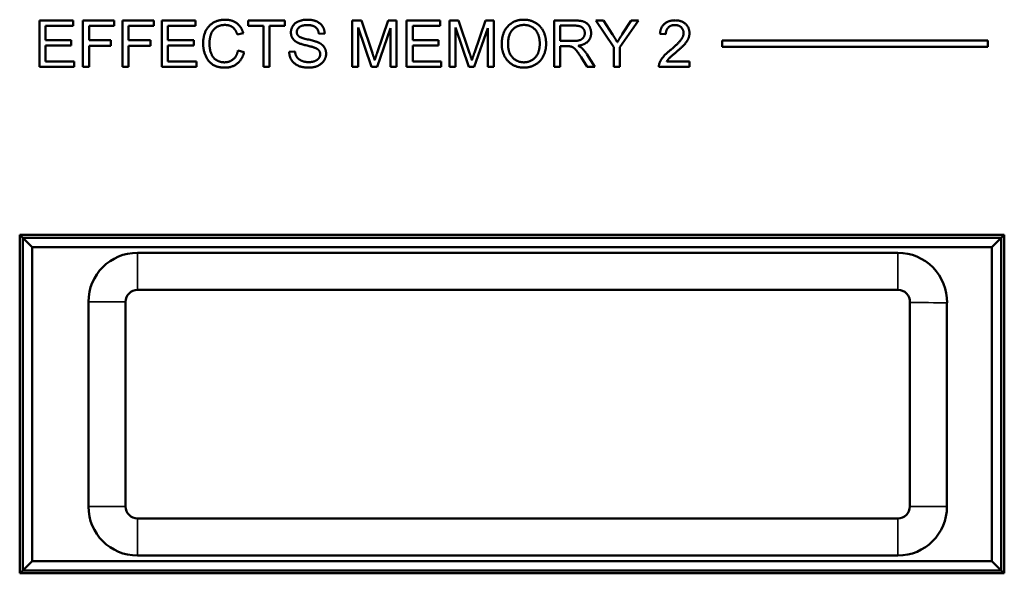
# Model space of a CAD drawing. Header units: inches. Extents: x 1.4 to 53.9, y 1.3 to 58.
# Tile 193 of 227: x 37.2 to 40.4, y 40.9 to 42.7. Entities that reach past the tile are written whole.
import ezdxf

# ---------------------------------------------------------------- set-up
doc = ezdxf.new("R2010")
doc.units = ezdxf.units.IN
doc.header["$MEASUREMENT"] = 0
doc.layers.add('Visible (ANSI)', color=7, linetype='Continuous', lineweight=50)
doc.layers.add('Visible Narrow (ANSI)', color=7, linetype='Continuous', lineweight=35)

msp = doc.modelspace()

# ---------------------------------------------------------------- linework, layer by layer
at = {"layer": 'Visible (ANSI)'}
for p, q in [((37.2965, 42.7135), (37.4051, 42.7135)), ((37.2965, 42.5635), (37.2965, 42.7135)), ((37.4051, 42.6957), (37.3164, 42.6957)), ((37.3164, 42.6957), (37.3164, 42.6499)), ((37.4051, 42.7135), (37.4051, 42.6957)), ((37.4369, 42.7135), (37.5382, 42.7135)), ((37.4369, 42.5635), (37.4369, 42.7135)), ((37.5382, 42.6957), (37.4568, 42.6957)), ((37.4568, 42.6957), (37.4568, 42.6493)), ((37.5382, 42.7135), (37.5382, 42.6957)), ((37.565, 42.7135), (37.6663, 42.7135)), ((37.565, 42.5635), (37.565, 42.7135)), ((37.6663, 42.6957), (37.5849, 42.6957)), ((37.5849, 42.6957), (37.5849, 42.6493)), ((37.6663, 42.7135), (37.6663, 42.6957)), ((37.6924, 42.7135), (37.8011, 42.7135)), ((37.6924, 42.5635), (37.6924, 42.7135)), ((37.8011, 42.6957), (37.7123, 42.6957)), ((37.7123, 42.6957), (37.7123, 42.6499)), ((37.8011, 42.7135), (37.8011, 42.6957)), ((37.972, 42.6957), (37.972, 42.7135)), ((37.972, 42.7135), (38.0909, 42.7135)), ((38.0214, 42.6957), (37.972, 42.6957)), ((38.0214, 42.5635), (38.0214, 42.6957)), ((38.0909, 42.6957), (38.0413, 42.6957)), ((38.0413, 42.6957), (38.0413, 42.5635)), ((38.0909, 42.7135), (38.0909, 42.6957)), ((38.3087, 42.7135), (38.3385, 42.7135)), ((38.3087, 42.5635), (38.3087, 42.7135)), ((38.3385, 42.7135), (38.3741, 42.6072)), ((38.3893, 42.6091), (38.4253, 42.7135)), ((38.4253, 42.7135), (38.4519, 42.7135)), ((38.4519, 42.7135), (38.4519, 42.5635)), ((38.4843, 42.7135), (38.5929, 42.7135)), ((38.4843, 42.5635), (38.4843, 42.7135)), ((38.5929, 42.6957), (38.5042, 42.6957)), ((38.5042, 42.6957), (38.5042, 42.6499)), ((38.5929, 42.7135), (38.5929, 42.6957)), ((38.6231, 42.7135), (38.6529, 42.7135)), ((38.6231, 42.5635), (38.6231, 42.7135)), ((38.6529, 42.7135), (38.6885, 42.6072)), ((38.7037, 42.6091), (38.7397, 42.7135)), ((38.7397, 42.7135), (38.7663, 42.7135)), ((38.7663, 42.7135), (38.7663, 42.5635)), ((38.9616, 42.7135), (39.0281, 42.7135)), ((38.9616, 42.5635), (38.9616, 42.7135)), ((38.9815, 42.6473), (38.9815, 42.6969)), ((38.9815, 42.6969), (39.0289, 42.6969)), ((39.1549, 42.627), (39.0971, 42.7135)), ((39.0971, 42.7135), (39.1212, 42.7135)), ((39.1212, 42.7135), (39.1508, 42.6682)), ((39.2347, 42.7135), (39.1748, 42.627)), ((39.1825, 42.6693), (39.2116, 42.7135)), ((39.2116, 42.7135), (39.2347, 42.7135)), ((37.9562, 42.6724), (37.9366, 42.6677)), ((38.2195, 42.6713), (38.2005, 42.6698)), ((38.3712, 42.5635), (38.3278, 42.6912)), ((38.3278, 42.6912), (38.3278, 42.5635)), ((38.4328, 42.689), (38.389, 42.5635)), ((38.4328, 42.5635), (38.4328, 42.689)), ((38.6856, 42.5635), (38.6422, 42.6912)), ((38.6422, 42.6912), (38.6422, 42.5635)), ((38.7472, 42.689), (38.7035, 42.5635)), ((38.7472, 42.5635), (38.7472, 42.689)), ((39.3232, 42.6688), (39.3043, 42.6707)), ((37.3164, 42.6499), (37.3995, 42.6499)), ((37.3995, 42.6322), (37.3164, 42.6322)), ((37.3164, 42.6322), (37.3164, 42.5812)), ((37.3995, 42.6499), (37.3995, 42.6322)), ((37.4568, 42.6493), (37.5272, 42.6493)), ((37.5272, 42.6316), (37.4568, 42.6316)), ((37.4568, 42.6316), (37.4568, 42.5635)), ((37.5272, 42.6493), (37.5272, 42.6316)), ((37.5849, 42.6493), (37.6553, 42.6493)), ((37.6553, 42.6316), (37.5849, 42.6316)), ((37.5849, 42.6316), (37.5849, 42.5635)), ((37.6553, 42.6493), (37.6553, 42.6316)), ((37.7123, 42.6499), (37.7955, 42.6499)), ((37.7955, 42.6322), (37.7123, 42.6322)), ((37.7123, 42.6322), (37.7123, 42.5812)), ((37.7955, 42.6499), (37.7955, 42.6322)), ((38.5042, 42.6499), (38.5873, 42.6499)), ((38.5873, 42.6322), (38.5042, 42.6322)), ((38.5042, 42.6322), (38.5042, 42.5812)), ((38.5873, 42.6499), (38.5873, 42.6322)), ((39.0241, 42.6473), (38.9815, 42.6473)), ((39.0045, 42.6301), (38.9815, 42.6301)), ((38.9815, 42.6301), (38.9815, 42.5635)), ((39.5055, 42.6285), (39.5055, 42.6485)), ((39.5055, 42.6485), (40.3655, 42.6485)), ((40.3655, 42.6485), (40.3655, 42.6285)), ((37.9388, 42.6162), (37.9587, 42.6111)), ((38.1045, 42.6117), (38.1232, 42.6133)), ((39.0677, 42.6043), (39.0937, 42.5635)), ((39.1549, 42.5635), (39.1549, 42.627)), ((39.1748, 42.627), (39.1748, 42.5635)), ((40.3655, 42.6285), (39.5055, 42.6285)), ((37.3164, 42.5812), (37.4086, 42.5812)), ((37.4086, 42.5812), (37.4086, 42.5635)), ((37.7123, 42.5812), (37.8045, 42.5812)), ((37.8045, 42.5812), (37.8045, 42.5635)), ((38.5042, 42.5812), (38.5963, 42.5812)), ((38.5963, 42.5812), (38.5963, 42.5635)), ((39.0688, 42.5635), (39.049, 42.5947)), ((39.3264, 42.5812), (39.3999, 42.5812)), ((39.3999, 42.5812), (39.3999, 42.5635)), ((37.4086, 42.5635), (37.2965, 42.5635)), ((37.4568, 42.5635), (37.4369, 42.5635)), ((37.5849, 42.5635), (37.565, 42.5635)), ((37.8045, 42.5635), (37.6924, 42.5635)), ((38.0413, 42.5635), (38.0214, 42.5635)), ((38.3278, 42.5635), (38.3087, 42.5635)), ((38.389, 42.5635), (38.3712, 42.5635)), ((38.4519, 42.5635), (38.4328, 42.5635)), ((38.5963, 42.5635), (38.4843, 42.5635)), ((38.6422, 42.5635), (38.6231, 42.5635)), ((38.7035, 42.5635), (38.6856, 42.5635)), ((38.7663, 42.5635), (38.7472, 42.5635)), ((38.9815, 42.5635), (38.9616, 42.5635)), ((39.0937, 42.5635), (39.0688, 42.5635)), ((39.1748, 42.5635), (39.1549, 42.5635)), ((39.3999, 42.5635), (39.3008, 42.5635)), ((37.2325, 40.924), (37.2325, 42.0196)), ((37.2325, 42.0196), (40.4185, 42.0196)), ((37.2425, 42.0096), (37.2325, 42.0196)), ((37.2725, 41.9796), (37.2425, 42.0096)), ((37.2425, 42.0096), (37.2425, 40.9336)), ((40.4086, 42.0096), (37.2425, 42.0096)), ((40.3786, 41.9796), (40.4086, 42.0096)), ((40.4185, 42.0194), (40.4086, 42.0096)), ((40.4086, 40.9336), (40.4086, 42.0096)), ((40.4185, 42.0196), (40.4185, 40.924)), ((37.2725, 40.9636), (37.2725, 41.9796)), ((37.2725, 41.9796), (40.3786, 41.9796)), ((40.0743, 41.9616), (37.6138, 41.9616)), ((40.3786, 41.9796), (40.3786, 40.9636)), ((37.6138, 41.8416), (40.0743, 41.8416)), ((37.4551, 41.8028), (37.4551, 41.1403)), ((37.5751, 41.1403), (37.5751, 41.8028)), ((40.113, 41.8011), (40.113, 41.1403)), ((40.233, 41.1403), (40.233, 41.7994)), ((40.0742, 41.1016), (37.6138, 41.1016)), ((37.6138, 40.9816), (40.0742, 40.9816)), ((37.2425, 40.9336), (37.2725, 40.9636)), ((40.3786, 40.9636), (37.2725, 40.9636)), ((40.4086, 40.9336), (40.3786, 40.9636)), ((40.4185, 40.924), (37.2325, 40.924)), ((37.233, 40.924), (37.2425, 40.9336)), ((37.2425, 40.9336), (40.4086, 40.9336)), ((40.4182, 40.924), (40.4086, 40.9336))]:
    msp.add_line(p, q, dxfattribs=at)
for centre, radius, start, end in [((37.6138, 41.8028), 0.1588, 90, 180), ((40.0743, 41.8028), 0.1588, 358.7859, 90), ((37.6138, 41.8028), 0.0388, 90, 180), ((40.0743, 41.8028), 0.0388, 357.5427, 90), ((37.6138, 41.1403), 0.1588, 180, 270), ((37.6138, 41.1403), 0.0388, 180, 270), ((40.0742, 41.1403), 0.1588, 270, 0), ((40.0742, 41.1403), 0.0388, 270, 0)]:
    msp.add_arc(centre, radius, start, end, dxfattribs=at)
for points in [[(37.8261, 42.6396), (37.8261, 42.663), (37.844, 42.698), (37.8771, 42.7161), (37.897, 42.7161)], [(37.8965, 42.699), (37.8793, 42.699), (37.8559, 42.6825), (37.8466, 42.6546), (37.8466, 42.6397)], [(37.9366, 42.6677), (37.9314, 42.6841), (37.9116, 42.699), (37.8965, 42.699)], [(37.897, 42.7161), (37.9195, 42.7161), (37.9501, 42.6931), (37.9562, 42.6724)], [(38.1101, 42.6747), (38.1101, 42.6861), (38.123, 42.7058), (38.1478, 42.7161), (38.163, 42.7161)], [(38.1638, 42.6986), (38.1458, 42.6986), (38.1292, 42.6853), (38.1292, 42.6761)], [(38.163, 42.7161), (38.1797, 42.7161), (38.2052, 42.7053), (38.219, 42.6844), (38.2195, 42.6713)], [(38.2005, 42.6698), (38.199, 42.6841), (38.1812, 42.6986), (38.1638, 42.6986)], [(38.7923, 42.6365), (38.7923, 42.6739), (38.8324, 42.7161), (38.8641, 42.7161)], [(38.8128, 42.6363), (38.8128, 42.6701), (38.8432, 42.699), (38.8642, 42.699)], [(38.8641, 42.7161), (38.8849, 42.7161), (38.9183, 42.6962), (38.9358, 42.6607), (38.9358, 42.6382)], [(38.8642, 42.699), (38.8791, 42.699), (38.903, 42.6841), (38.9153, 42.6567), (38.9153, 42.6385)], [(39.0281, 42.7135), (39.0482, 42.7135), (39.0691, 42.7053), (39.0815, 42.6849), (39.0815, 42.6725)], [(39.0289, 42.6969), (39.0456, 42.6969), (39.0611, 42.6832), (39.0611, 42.6725)], [(39.3043, 42.6707), (39.3062, 42.6918), (39.3316, 42.714), (39.353, 42.714)], [(39.3525, 42.6988), (39.3392, 42.6988), (39.3233, 42.6828), (39.3232, 42.6688)], [(39.3807, 42.6729), (39.3807, 42.6838), (39.3651, 42.6988), (39.3525, 42.6988)], [(39.353, 42.714), (39.3746, 42.714), (39.3997, 42.6901), (39.3997, 42.6724)], [(38.1313, 42.6421), (38.1206, 42.6477), (38.1101, 42.6644), (38.1101, 42.6747)], [(38.1292, 42.6761), (38.1292, 42.668), (38.135, 42.6627)], [(38.135, 42.6627), (38.1408, 42.6575), (38.1894, 42.6466), (38.1985, 42.6425)], [(39.0611, 42.6725), (39.0611, 42.6653), (39.0531, 42.6529), (39.0378, 42.6473), (39.0241, 42.6473)], [(39.0815, 42.6725), (39.0815, 42.6565), (39.0608, 42.6347), (39.0394, 42.6317)], [(39.1508, 42.6682), (39.1592, 42.6556), (39.1661, 42.6428)], [(39.1661, 42.6428), (39.1729, 42.6546), (39.1825, 42.6693)], [(39.3392, 42.6189), (39.3636, 42.639), (39.3807, 42.6623), (39.3807, 42.6729)], [(39.3997, 42.6724), (39.3997, 42.6634), (39.3924, 42.646), (39.3753, 42.6268), (39.3555, 42.61)], [(37.8966, 42.5609), (37.8724, 42.5609), (37.842, 42.5807), (37.8261, 42.6181), (37.8261, 42.6396)], [(37.8466, 42.6397), (37.8466, 42.6206), (37.8578, 42.592), (37.8812, 42.578), (37.8949, 42.578)], [(38.1873, 42.6253), (38.1812, 42.6277), (38.1397, 42.6377), (38.1313, 42.6421)], [(38.1985, 42.6425), (38.2115, 42.6364), (38.224, 42.6179), (38.224, 42.6059)], [(38.8641, 42.5609), (38.8428, 42.5609), (38.8094, 42.5814), (38.7923, 42.6167), (38.7923, 42.6365)], [(38.864, 42.578), (38.8419, 42.578), (38.8128, 42.6092), (38.8128, 42.6363)], [(38.9153, 42.6385), (38.9153, 42.6094), (38.8864, 42.578), (38.864, 42.578)], [(38.9358, 42.6382), (38.9358, 42.6155), (38.9174, 42.5795), (38.8835, 42.5609), (38.8641, 42.5609)], [(39.0156, 42.6294), (39.0121, 42.6301), (39.0045, 42.6301)], [(39.049, 42.5947), (39.0403, 42.6082), (39.0291, 42.6224), (39.0201, 42.6283), (39.0156, 42.6294)], [(39.0394, 42.6317), (39.0471, 42.6279), (39.0512, 42.6243)], [(37.8949, 42.578), (37.9116, 42.578), (37.9347, 42.5972), (37.9388, 42.6162)], [(37.9587, 42.6111), (37.9524, 42.5867), (37.9201, 42.5609), (37.8966, 42.5609)], [(38.1685, 42.5609), (38.148, 42.5609), (38.1206, 42.5728), (38.1049, 42.5966), (38.1045, 42.6117)], [(38.1232, 42.6133), (38.1246, 42.602), (38.1343, 42.5876), (38.1548, 42.5787), (38.1676, 42.5787)], [(38.1676, 42.5787), (38.1789, 42.5787), (38.1964, 42.5854), (38.2049, 42.5972), (38.2049, 42.6042)], [(38.224, 42.6059), (38.224, 42.5939), (38.2102, 42.5727), (38.1845, 42.5609), (38.1685, 42.5609)], [(38.2049, 42.6042), (38.2049, 42.6112), (38.1967, 42.6218), (38.1873, 42.6253)], [(38.3741, 42.6072), (38.379, 42.5924), (38.3813, 42.5851)], [(38.3813, 42.5851), (38.3838, 42.5932), (38.3893, 42.6091)], [(38.6885, 42.6072), (38.6934, 42.5924), (38.6957, 42.5851)], [(38.6957, 42.5851), (38.6982, 42.5932), (38.7037, 42.6091)], [(39.0512, 42.6243), (39.0599, 42.6163), (39.0677, 42.6043)], [(39.303, 42.5763), (39.3068, 42.5864), (39.3235, 42.606), (39.3392, 42.6189)], [(39.3555, 42.61), (39.3389, 42.5962), (39.3295, 42.5862), (39.3264, 42.5812)], [(39.3008, 42.5635), (39.3006, 42.5701), (39.303, 42.5763)]]:
    msp.add_open_spline(points, degree=2, dxfattribs=at)
at = {"layer": 'Visible Narrow (ANSI)'}
for p, q in [((37.6138, 41.9616), (37.6138, 41.8416)), ((40.0743, 41.9616), (40.0743, 41.8416)), ((37.4551, 41.8028), (37.5751, 41.8028)), ((37.4551, 41.1403), (37.5751, 41.1403)), ((40.113, 41.1403), (40.233, 41.1403)), ((37.6138, 41.1016), (37.6138, 40.9816)), ((40.0742, 41.1016), (40.0742, 40.9816))]:
    msp.add_line(p, q, dxfattribs=at)
msp.add_open_spline([(40.233, 41.7994), (40.1998, 41.7998), (40.1476, 41.8004), (40.113, 41.8011)], degree=3, dxfattribs=at)

doc.saveas('drawing.dxf')
